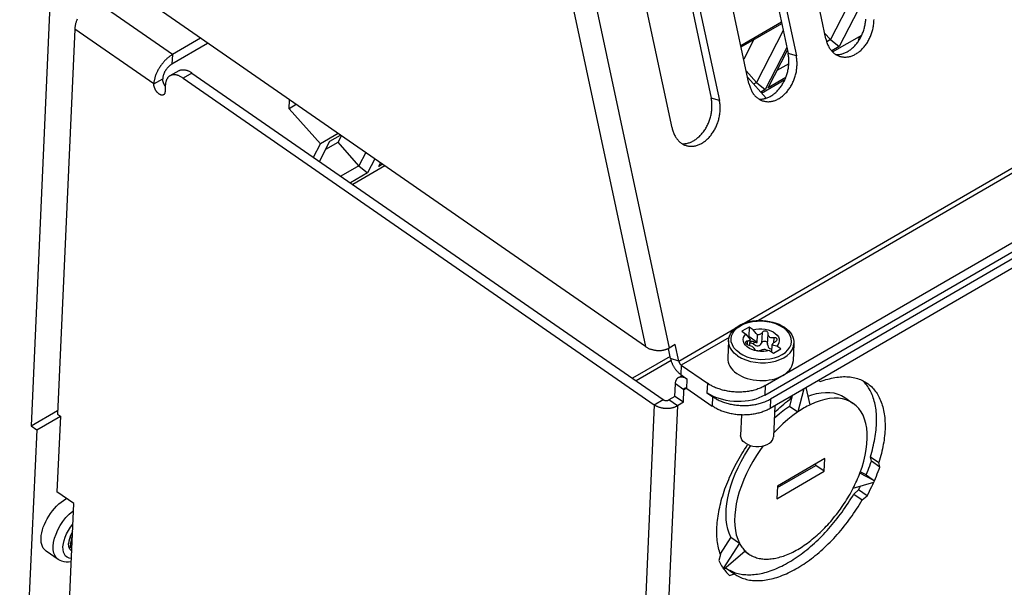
# Model space of a CAD drawing. Extents: x 0 to 594, y 0 to 420.
# Tile 31 of 58: x 527 to 539, y 99 to 106. Entities that reach past the tile are written whole.
import ezdxf

# ---------------------------------------------------------------- set-up
doc = ezdxf.new("R2010")
doc.units = 0
doc.header["$LTSCALE"] = 32.67
doc.layers.get('0').update_dxf_attribs({"linetype": 'CONTINUOUS'})
for name, color, linetype in [('CHAMFERS', 7, 'CONTINUOUS'), ('DATUM_AXIS', 7, 'CONTINUOUS'), ('ROUNDS', 7, 'CONTINUOUS')]:
    doc.layers.add(name, color=color, linetype=linetype)

msp = doc.modelspace()

# ---------------------------------------------------------------- linework, layer by layer
at = {"color": 7, "linetype": 'CONTINUOUS'}
for p, q in [((527.766, 107.295), (527.494, 101.229)), ((536.17, 105.879), (536.666, 106.167)), ((536.329, 105.952), (536.206, 105.713)), ((537.292, 105.801), (537.648, 106.007)), ((537.611, 105.986), (537.609, 105.937)), ((536.423, 105.297), (536.708, 105.462)), ((530.736, 105.158), (530.649, 105.107)), ((531.03, 104.679), (530.649, 105.107)), ((531.246, 104.804), (531.03, 104.679)), ((531.249, 104.699), (531.288, 104.775)), ((530.945, 104.514), (531.03, 104.679)), ((531.097, 104.611), (531.249, 104.699)), ((531.818, 104.407), (531.427, 104.18)), ((527.494, 101.229), (527.819, 101.418)), ((527.494, 101.229), (527.563, 101.181)), ((527.563, 101.181), (527.355, 96.551)), ((527.978, 99.87), (527.979, 99.876)), ((527.979, 99.866), (527.978, 99.87)), ((527.98, 99.864), (527.979, 99.866)), ((527.981, 99.863), (527.98, 99.864)), ((527.981, 99.863), (527.983, 99.863)), ((527.983, 99.863), (527.984, 99.862)), ((527.985, 99.813), (527.996, 99.805)), ((527.997, 99.818), (527.986, 99.812)), ((527.995, 99.808), (527.993, 99.807)), ((527.996, 99.808), (527.995, 99.808)), ((527.826, 99.595), (527.677, 99.698))]:
    msp.add_line(p, q, dxfattribs=at)
at = {"color": 9, "linetype": 'CONTINUOUS'}
msp.add_line((527.974, 99.771), (527.994, 99.757), dxfattribs=at)
at = {"color": 7, "linetype": 'CONTINUOUS'}
for points in [[(527.616, 99.859), (527.619, 99.89), (527.624, 99.923), (527.633, 99.956), (527.643, 99.99), (527.657, 100.025), (527.673, 100.059), (527.691, 100.093), (527.711, 100.127), (527.733, 100.159), (527.756, 100.191), (527.781, 100.22), (527.807, 100.248), (527.835, 100.274), (527.863, 100.297), (527.891, 100.318), (527.919, 100.336), (527.929, 100.341)], [(527.979, 99.876), (527.981, 99.884), (527.985, 99.893), (527.989, 99.902), (527.995, 99.911), (528, 99.919), (528.001, 99.92)], [(527.677, 99.698), (527.673, 99.702), (527.657, 99.716), (527.644, 99.734), (527.633, 99.754), (527.625, 99.777), (527.619, 99.802), (527.616, 99.83), (527.616, 99.859)], [(527.978, 99.786), (527.976, 99.778), (527.974, 99.77), (527.973, 99.762), (527.974, 99.754)], [(527.978, 99.786), (527.982, 99.801), (527.985, 99.815), (527.987, 99.827), (527.988, 99.838)], [(527.984, 99.862), (527.986, 99.858), (527.988, 99.853), (527.988, 99.847), (527.988, 99.838)], [(527.981, 99.738), (527.978, 99.741), (527.975, 99.747), (527.974, 99.754)], [(527.993, 99.739), (527.992, 99.738), (527.986, 99.736), (527.982, 99.737), (527.981, 99.738)], [(527.985, 99.568), (527.984, 99.568), (527.953, 99.563), (527.924, 99.563), (527.897, 99.566), (527.871, 99.573), (527.848, 99.582), (527.826, 99.595)]]:
    msp.add_lwpolyline(points, dxfattribs=at)
at = {"color": 9, "linetype": 'CONTINUOUS'}
for points in [[(527.764, 99.757), (527.77, 99.804), (527.781, 99.855), (527.799, 99.907), (527.822, 99.96), (527.851, 100.011), (527.884, 100.061), (527.921, 100.108), (527.961, 100.15), (528.003, 100.188), (528.014, 100.196)], [(527.826, 99.595), (527.807, 99.612), (527.787, 99.639), (527.773, 99.673), (527.766, 99.712), (527.764, 99.757)]]:
    msp.add_lwpolyline(points, dxfattribs=at)
at = {"layer": 'CHAMFERS', "color": 7, "linetype": 'CONTINUOUS'}
for p, q in [((537.621, 106.644), (537.264, 105.951)), ((537.665, 106.436), (537.371, 105.866)), ((536.174, 105.862), (536.67, 106.15)), ((536.688, 106.064), (536.36, 105.427)), ((537.264, 105.951), (537.194, 106.031)), ((537.264, 105.951), (537.219, 105.925)), ((537.264, 105.951), (537.371, 105.866)), ((536.732, 105.857), (536.467, 105.342)), ((536.503, 105.363), (536.74, 105.822)), ((537.371, 105.866), (537.28, 105.813)), ((536.36, 105.427), (536.236, 105.569)), ((536.757, 105.657), (536.611, 105.573)), ((536.36, 105.427), (536.325, 105.407)), ((536.36, 105.427), (536.467, 105.342)), ((536.719, 105.488), (536.503, 105.363)), ((536.467, 105.342), (536.412, 105.31)), ((531.02, 104.462), (531.147, 104.708)), ((531.147, 104.708), (531.276, 104.783)), ((531.501, 104.409), (531.249, 104.699)), ((531.584, 104.57), (531.501, 104.409)), ((531.695, 104.493), (531.608, 104.324)), ((531.501, 104.409), (531.281, 104.282)), ((531.501, 104.409), (531.608, 104.324)), ((531.744, 104.402), (531.765, 104.444)), ((531.788, 104.428), (531.744, 104.402)), ((531.608, 104.324), (531.397, 104.201))]:
    msp.add_line(p, q, dxfattribs=at)
at = {"layer": 'DATUM_AXIS', "color": 9, "linetype": 'CONTINUOUS'}
for p, q in [((533.036, 111.401), (535.004, 102.198)), ((533.327, 111.383), (535.294, 102.181)), ((536.212, 102.486), (550.562, 110.802)), ((550.491, 110.694), (536.384, 102.518)), ((529.221, 105.768), (528.428, 106.318)), ((528.994, 105.411), (528.028, 106.081)), ((529.65, 105.904), (529.65, 105.911)), ((529.221, 105.768), (529.216, 105.652)), ((536.848, 105.752), (536.748, 105.782)), ((528.994, 105.411), (529.103, 105.474)), ((529.461, 105.543), (529.353, 105.481)), ((535.907, 105.207), (535.808, 105.237)), ((535.41, 102.021), (536.096, 102.419)), ((536.724, 102.402), (536.687, 102.432)), ((536.026, 102.311), (535.441, 101.972)), ((536.429, 102.37), (536.424, 102.242)), ((536.573, 102.306), (536.57, 102.243)), ((536.248, 102.264), (536.246, 102.225)), ((536.327, 102.257), (536.326, 102.23)), ((535.41, 102.021), (535.31, 102.052)), ((535.441, 101.972), (535.436, 101.856)), ((535.474, 101.671), (535.37, 101.743)), ((535.51, 101.686), (535.515, 101.802)), ((535.762, 101.75), (535.756, 101.634)), ((536.468, 101.721), (536.463, 101.605)), ((535.504, 101.689), (535.474, 101.671)), ((535.825, 101.587), (535.82, 101.471)), ((535.112, 101.487), (534.75, 93.419)), ((535.394, 101.475), (535.036, 93.484)), ((535.112, 101.487), (535.22, 101.55)), ((535.394, 101.475), (535.291, 101.547)), ((536.532, 101.557), (536.527, 101.441)), ((537.796, 100.541), (537.803, 100.559)), ((535.955, 99.487), (535.961, 99.478))]:
    msp.add_line(p, q, dxfattribs=at)
at = {"layer": 'DATUM_AXIS', "color": 7, "linetype": 'CONTINUOUS'}
for p, q in [((537.209, 105.961), (536.264, 110.384)), ((536.468, 101.721), (551.367, 110.355)), ((535.802, 110.205), (536.748, 105.782)), ((535.902, 110.174), (536.848, 105.752)), ((536.463, 101.605), (551.362, 110.239)), ((551.431, 110.192), (536.532, 101.557)), ((551.426, 110.076), (536.527, 101.441)), ((536.269, 105.416), (535.323, 109.839)), ((534.862, 109.66), (535.808, 105.237)), ((534.962, 109.63), (535.907, 105.207)), ((535.329, 104.871), (534.383, 109.294)), ((535.004, 102.198), (528.036, 107.031)), ((528.028, 106.081), (527.817, 101.373)), ((529.567, 105.969), (529.221, 105.768)), ((529.65, 105.904), (529.216, 105.652)), ((529.656, 105.907), (529.65, 105.904)), ((529.3, 105.571), (529.192, 105.509)), ((529.353, 105.481), (535.112, 101.487)), ((529.461, 105.543), (535.22, 101.55)), ((529.135, 105.392), (529.132, 105.315)), ((536.272, 102.437), (536.181, 102.385)), ((536.272, 102.437), (536.267, 102.321)), ((536.32, 102.404), (536.272, 102.437)), ((536.672, 102.453), (536.703, 102.434)), ((536.181, 102.385), (536.229, 102.352)), ((536.267, 102.321), (536.259, 102.317)), ((536.371, 102.249), (536.267, 102.321)), ((536.371, 102.249), (536.375, 102.342)), ((536.497, 102.225), (536.503, 102.353)), ((536.503, 102.353), (536.503, 102.355)), ((535.367, 102.223), (535.294, 102.181)), ((535.41, 102.021), (535.367, 102.223)), ((536.019, 102.272), (536.009, 102.056)), ((536.281, 102.211), (536.284, 102.29)), ((536.549, 102.13), (536.553, 102.218)), ((536.658, 102.169), (536.611, 102.202)), ((536.818, 102.236), (536.809, 102.02)), ((535.31, 102.052), (535.284, 102.175)), ((536.335, 102.168), (536.335, 102.169)), ((536.335, 102.169), (536.335, 102.168)), ((536.335, 102.168), (536.336, 102.165)), ((536.335, 102.168), (536.335, 102.168)), ((536.336, 102.165), (536.338, 102.161)), ((536.52, 102.15), (536.568, 102.117)), ((536.568, 102.117), (536.658, 102.169)), ((535.441, 101.972), (535.762, 101.75)), ((535.408, 101.821), (535.451, 101.846)), ((535.436, 101.856), (535.515, 101.802)), ((535.363, 101.589), (535.37, 101.743)), ((537.019, 101.488), (536.968, 101.697)), ((537.141, 101.77), (537.116, 101.783)), ((535.363, 101.589), (535.291, 101.547)), ((535.467, 101.517), (535.363, 101.589)), ((535.467, 101.517), (535.474, 101.671)), ((535.51, 101.686), (535.82, 101.471)), ((535.756, 101.634), (535.825, 101.587)), ((536.796, 101.597), (536.763, 101.472)), ((536.791, 101.595), (536.764, 101.552)), ((536.939, 101.68), (536.867, 101.4)), ((537.439, 101.576), (537.542, 101.504)), ((535.467, 101.517), (535.394, 101.475)), ((536.584, 101.475), (536.567, 101.095)), ((536.763, 101.472), (536.867, 101.4)), ((527.563, 101.181), (527.852, 101.349)), ((527.852, 101.349), (527.81, 100.423)), ((527.817, 101.373), (527.852, 101.349)), ((536.179, 101.363), (536.167, 101.113)), ((536.617, 100.474), (537.087, 100.746)), ((537.197, 100.829), (536.618, 100.493)), ((537.087, 100.746), (537.087, 100.765)), ((537.19, 100.674), (537.087, 100.746)), ((537.19, 100.674), (537.197, 100.829)), ((537.753, 100.852), (537.856, 100.78)), ((537.766, 100.798), (537.753, 100.852)), ((537.87, 100.726), (537.766, 100.798)), ((537.87, 100.726), (537.856, 100.78)), ((536.611, 100.339), (537.19, 100.674)), ((537.803, 100.559), (537.624, 100.65)), ((537.7, 100.631), (537.63, 100.666)), ((537.7, 100.631), (537.803, 100.559)), ((536.618, 100.493), (536.611, 100.339)), ((537.542, 100.466), (537.796, 100.541)), ((528.017, 100.279), (527.81, 100.423)), ((537.549, 100.395), (537.609, 100.447)), ((537.549, 100.395), (537.652, 100.323)), ((537.713, 100.375), (537.609, 100.447)), ((537.652, 100.323), (537.713, 100.375)), ((527.959, 98.968), (528.017, 100.279)), ((527.986, 99.904), (527.973, 99.875)), ((528.002, 99.933), (527.986, 99.904)), ((536.048, 99.869), (535.917, 99.663)), ((536.152, 99.797), (535.955, 99.487)), ((536.048, 99.869), (536.152, 99.797)), ((535.919, 99.658), (535.9, 99.585)), ((535.961, 99.478), (536.221, 99.7)), ((536.217, 99.697), (536.267, 99.662)), ((535.969, 99.485), (535.989, 99.491)), ((535.989, 99.491), (536.095, 99.417)), ((536.033, 99.401), (536.092, 99.419))]:
    msp.add_line(p, q, dxfattribs=at)
for points in [[(528.057, 106.2), (528.053, 106.191), (528.05, 106.182), (528.047, 106.173), (528.044, 106.164), (528.042, 106.156), (528.039, 106.147), (528.037, 106.138), (528.035, 106.13), (528.033, 106.121), (528.032, 106.113), (528.031, 106.105), (528.03, 106.096), (528.029, 106.088), (528.028, 106.081)], [(537.333, 105.768), (537.34, 105.768), (537.349, 105.768), (537.359, 105.769), (537.369, 105.769), (537.38, 105.771), (537.39, 105.773), (537.4, 105.775), (537.41, 105.778), (537.42, 105.781), (537.43, 105.784), (537.44, 105.788), (537.45, 105.793), (537.46, 105.798), (537.47, 105.803), (537.48, 105.809), (537.489, 105.815), (537.499, 105.821), (537.508, 105.828), (537.518, 105.835), (537.527, 105.843), (537.536, 105.851), (537.545, 105.859), (537.553, 105.868), (537.562, 105.877), (537.57, 105.886), (537.579, 105.896), (537.587, 105.905), (537.594, 105.916), (537.602, 105.926), (537.609, 105.937), (537.616, 105.948), (537.623, 105.959), (537.63, 105.971), (537.636, 105.982), (537.642, 105.994), (537.648, 106.006), (537.653, 106.019), (537.658, 106.031), (537.663, 106.044), (537.668, 106.056), (537.672, 106.069), (537.676, 106.082), (537.68, 106.095), (537.683, 106.108), (537.686, 106.121), (537.689, 106.134), (537.691, 106.148), (537.693, 106.161), (537.695, 106.174), (537.696, 106.187), (537.697, 106.2)], [(537.381, 105.747), (537.391, 105.744), (537.4, 105.742), (537.41, 105.74), (537.419, 105.739), (537.429, 105.738), (537.439, 105.737), (537.449, 105.737), (537.459, 105.738), (537.469, 105.739), (537.479, 105.74), (537.489, 105.742), (537.499, 105.744), (537.509, 105.747), (537.52, 105.75), (537.53, 105.754), (537.54, 105.758), (537.55, 105.762), (537.56, 105.767), (537.569, 105.772), (537.579, 105.778), (537.589, 105.784), (537.598, 105.79), (537.608, 105.797), (537.617, 105.804), (537.626, 105.812), (537.635, 105.82), (537.644, 105.828), (537.653, 105.837), (537.662, 105.846), (537.67, 105.855), (537.678, 105.865), (537.686, 105.875), (537.694, 105.885), (537.701, 105.895), (537.709, 105.906), (537.716, 105.917), (537.723, 105.929), (537.729, 105.94), (537.736, 105.952), (537.742, 105.964), (537.747, 105.976), (537.753, 105.988), (537.758, 106), (537.763, 106.013), (537.767, 106.026), (537.772, 106.038), (537.776, 106.051), (537.779, 106.064), (537.783, 106.077), (537.786, 106.091), (537.788, 106.104), (537.791, 106.117), (537.793, 106.13), (537.794, 106.143), (537.796, 106.157), (537.797, 106.17), (537.797, 106.183), (537.798, 106.196)], [(537.209, 105.961), (537.212, 105.949), (537.215, 105.938), (537.218, 105.926), (537.222, 105.915), (537.226, 105.904), (537.23, 105.893), (537.235, 105.883), (537.24, 105.873), (537.245, 105.863), (537.251, 105.853), (537.257, 105.844), (537.263, 105.835), (537.269, 105.827), (537.276, 105.818), (537.282, 105.811), (537.289, 105.803), (537.297, 105.796), (537.304, 105.789), (537.312, 105.783), (537.32, 105.777), (537.328, 105.771), (537.337, 105.766), (537.345, 105.761), (537.354, 105.757), (537.363, 105.753), (537.372, 105.749), (537.381, 105.747)], [(529.221, 105.768), (529.214, 105.764), (529.207, 105.759), (529.199, 105.754), (529.192, 105.749), (529.184, 105.743), (529.177, 105.738), (529.17, 105.732), (529.162, 105.726), (529.155, 105.719), (529.148, 105.713), (529.141, 105.706), (529.134, 105.699), (529.127, 105.692), (529.12, 105.684), (529.114, 105.677), (529.107, 105.669), (529.101, 105.661), (529.094, 105.653), (529.088, 105.645), (529.082, 105.637), (529.076, 105.629), (529.071, 105.62), (529.065, 105.611), (529.06, 105.603), (529.054, 105.594), (529.049, 105.585), (529.044, 105.576), (529.04, 105.567), (529.035, 105.559), (529.031, 105.55), (529.027, 105.541), (529.023, 105.532), (529.02, 105.523), (529.016, 105.514), (529.013, 105.505), (529.01, 105.496), (529.007, 105.487), (529.005, 105.478), (529.003, 105.469), (529.001, 105.461), (528.999, 105.452), (528.997, 105.444), (528.996, 105.435), (528.995, 105.427), (528.995, 105.419), (528.994, 105.411)], [(536.393, 105.223), (536.399, 105.223), (536.409, 105.223), (536.419, 105.224), (536.429, 105.225), (536.439, 105.226), (536.449, 105.228), (536.459, 105.23), (536.47, 105.233), (536.48, 105.236), (536.49, 105.239), (536.5, 105.243), (536.51, 105.248), (536.52, 105.253), (536.529, 105.258), (536.539, 105.264), (536.549, 105.27), (536.559, 105.276), (536.568, 105.283), (536.577, 105.29), (536.587, 105.298), (536.596, 105.306), (536.604, 105.314), (536.613, 105.323), (536.622, 105.332), (536.63, 105.341), (536.638, 105.351), (536.646, 105.361), (536.654, 105.371), (536.662, 105.381), (536.669, 105.392), (536.676, 105.403), (536.683, 105.414), (536.689, 105.426), (536.696, 105.437), (536.702, 105.449), (536.707, 105.461), (536.713, 105.474), (536.718, 105.486), (536.723, 105.499), (536.728, 105.511), (536.732, 105.524), (536.736, 105.537), (536.739, 105.55), (536.743, 105.563), (536.746, 105.576), (536.748, 105.59), (536.751, 105.603), (536.753, 105.616), (536.754, 105.629), (536.756, 105.642), (536.757, 105.656), (536.757, 105.669), (536.758, 105.682), (536.758, 105.695), (536.757, 105.708), (536.757, 105.72), (536.756, 105.733), (536.754, 105.746), (536.752, 105.758), (536.75, 105.77), (536.748, 105.782)], [(536.441, 105.202), (536.45, 105.199), (536.46, 105.197), (536.47, 105.195), (536.479, 105.194), (536.489, 105.193), (536.499, 105.192), (536.509, 105.192), (536.519, 105.193), (536.529, 105.194), (536.539, 105.195), (536.549, 105.197), (536.559, 105.199), (536.569, 105.202), (536.579, 105.205), (536.589, 105.209), (536.599, 105.213), (536.609, 105.217), (536.619, 105.222), (536.629, 105.227), (536.639, 105.233), (536.649, 105.239), (536.658, 105.246), (536.668, 105.252), (536.677, 105.26), (536.686, 105.267), (536.695, 105.275), (536.704, 105.283), (536.713, 105.292), (536.721, 105.301), (536.73, 105.31), (536.738, 105.32), (536.746, 105.33), (536.754, 105.34), (536.761, 105.351), (536.769, 105.361), (536.776, 105.372), (536.782, 105.384), (536.789, 105.395), (536.795, 105.407), (536.801, 105.419), (536.807, 105.431), (536.813, 105.443), (536.818, 105.455), (536.823, 105.468), (536.827, 105.481), (536.831, 105.494), (536.835, 105.506), (536.839, 105.519), (536.842, 105.533), (536.845, 105.546), (536.848, 105.559), (536.85, 105.572), (536.852, 105.585), (536.854, 105.598), (536.855, 105.612), (536.856, 105.625), (536.857, 105.638), (536.857, 105.651), (536.857, 105.664), (536.857, 105.677), (536.856, 105.69), (536.855, 105.702), (536.854, 105.715), (536.852, 105.727), (536.85, 105.74), (536.848, 105.752)], [(529.216, 105.652), (529.212, 105.65), (529.207, 105.647), (529.203, 105.644), (529.199, 105.641), (529.194, 105.638), (529.19, 105.634), (529.186, 105.63), (529.182, 105.627), (529.177, 105.623), (529.173, 105.619), (529.169, 105.614), (529.165, 105.61), (529.161, 105.606), (529.157, 105.601), (529.154, 105.596), (529.15, 105.591), (529.146, 105.587), (529.143, 105.582), (529.14, 105.577), (529.136, 105.572), (529.133, 105.566), (529.13, 105.561), (529.127, 105.556), (529.125, 105.551), (529.122, 105.545), (529.12, 105.54), (529.117, 105.535), (529.115, 105.53), (529.113, 105.524), (529.111, 105.519), (529.11, 105.514), (529.108, 105.509), (529.107, 105.503), (529.106, 105.498), (529.105, 105.493), (529.104, 105.488), (529.103, 105.483), (529.103, 105.479), (529.103, 105.474)], [(529.3, 105.571), (529.302, 105.572), (529.307, 105.575), (529.312, 105.577), (529.317, 105.579), (529.323, 105.581), (529.328, 105.582), (529.334, 105.583), (529.34, 105.584), (529.346, 105.584), (529.352, 105.584), (529.358, 105.584), (529.365, 105.583), (529.371, 105.583), (529.378, 105.581), (529.385, 105.58), (529.391, 105.578), (529.398, 105.576), (529.405, 105.574), (529.412, 105.571), (529.419, 105.568), (529.426, 105.564), (529.433, 105.561), (529.44, 105.557), (529.447, 105.553), (529.454, 105.548), (529.461, 105.543)], [(529.131, 105.388), (529.128, 105.392), (529.126, 105.395), (529.124, 105.399), (529.121, 105.403), (529.119, 105.407), (529.117, 105.411), (529.115, 105.415), (529.114, 105.419), (529.112, 105.423), (529.111, 105.427), (529.109, 105.432), (529.108, 105.436), (529.107, 105.44), (529.106, 105.444), (529.105, 105.448), (529.104, 105.452), (529.104, 105.455), (529.103, 105.459), (529.103, 105.463), (529.103, 105.467), (529.102, 105.47), (529.103, 105.474)], [(529.192, 105.509), (529.188, 105.506), (529.184, 105.503), (529.179, 105.5), (529.175, 105.496), (529.171, 105.492), (529.167, 105.488), (529.163, 105.483), (529.16, 105.478), (529.157, 105.473), (529.154, 105.467), (529.151, 105.462), (529.148, 105.456), (529.146, 105.45), (529.144, 105.443), (529.142, 105.437), (529.14, 105.43), (529.139, 105.423), (529.138, 105.415), (529.137, 105.408), (529.136, 105.4), (529.135, 105.392)], [(529.353, 105.481), (529.346, 105.485), (529.339, 105.49), (529.332, 105.494), (529.324, 105.498), (529.317, 105.502), (529.31, 105.505), (529.303, 105.508), (529.297, 105.511), (529.29, 105.513), (529.283, 105.515), (529.276, 105.517), (529.269, 105.519), (529.263, 105.52), (529.256, 105.521), (529.25, 105.521), (529.244, 105.521), (529.238, 105.521), (529.232, 105.521), (529.226, 105.52), (529.22, 105.519), (529.214, 105.518), (529.209, 105.516), (529.203, 105.514), (529.198, 105.512), (529.193, 105.509), (529.192, 105.509)], [(529.113, 105.277), (529.113, 105.276), (529.11, 105.275), (529.108, 105.274), (529.106, 105.274), (529.103, 105.273), (529.101, 105.273), (529.098, 105.272), (529.095, 105.272), (529.093, 105.273), (529.09, 105.273), (529.087, 105.273), (529.084, 105.274), (529.081, 105.275), (529.078, 105.276), (529.075, 105.277), (529.072, 105.279), (529.069, 105.28), (529.066, 105.282), (529.063, 105.284), (529.06, 105.286), (529.056, 105.288), (529.053, 105.291), (529.05, 105.293), (529.047, 105.296), (529.044, 105.299), (529.041, 105.301), (529.038, 105.305), (529.036, 105.308), (529.033, 105.311), (529.03, 105.314), (529.027, 105.318), (529.025, 105.321), (529.022, 105.325), (529.02, 105.329), (529.017, 105.333), (529.015, 105.336), (529.013, 105.34), (529.011, 105.344), (529.009, 105.348), (529.007, 105.352), (529.005, 105.356), (529.004, 105.361), (529.002, 105.365), (529.001, 105.369), (528.999, 105.373), (528.998, 105.377), (528.997, 105.381), (528.996, 105.385), (528.996, 105.389), (528.995, 105.393), (528.995, 105.396), (528.994, 105.4), (528.994, 105.404), (528.994, 105.407), (528.994, 105.411)], [(529.132, 105.315), (529.132, 105.312), (529.131, 105.309), (529.131, 105.305), (529.13, 105.302), (529.129, 105.299), (529.129, 105.296), (529.128, 105.294), (529.126, 105.291), (529.125, 105.289), (529.124, 105.287), (529.122, 105.284), (529.12, 105.282), (529.119, 105.281), (529.117, 105.279), (529.115, 105.278), (529.113, 105.277)], [(529.135, 105.382), (529.133, 105.384), (529.131, 105.388)], [(536.269, 105.416), (536.272, 105.404), (536.275, 105.393), (536.278, 105.381), (536.282, 105.37), (536.286, 105.359), (536.29, 105.348), (536.295, 105.338), (536.3, 105.328), (536.305, 105.318), (536.31, 105.308), (536.316, 105.299), (536.322, 105.29), (536.329, 105.282), (536.335, 105.274), (536.342, 105.266), (536.349, 105.258), (536.357, 105.251), (536.364, 105.244), (536.372, 105.238), (536.38, 105.232), (536.388, 105.226), (536.397, 105.221), (536.405, 105.216), (536.414, 105.212), (536.423, 105.208), (536.432, 105.205), (536.441, 105.202)], [(535.453, 104.678), (535.459, 104.678), (535.469, 104.678), (535.479, 104.679), (535.489, 104.68), (535.499, 104.681), (535.509, 104.683), (535.519, 104.685), (535.529, 104.688), (535.539, 104.691), (535.549, 104.695), (535.559, 104.699), (535.569, 104.703), (535.579, 104.708), (535.589, 104.713), (535.599, 104.719), (535.609, 104.725), (535.618, 104.731), (535.628, 104.738), (535.637, 104.745), (535.646, 104.753), (535.655, 104.761), (535.664, 104.769), (535.673, 104.778), (535.682, 104.787), (535.69, 104.796), (535.698, 104.806), (535.706, 104.816), (535.714, 104.826), (535.721, 104.836), (535.729, 104.847), (535.736, 104.858), (535.743, 104.869), (535.749, 104.881), (535.755, 104.893), (535.761, 104.904), (535.767, 104.917), (535.773, 104.929), (535.778, 104.941), (535.783, 104.954), (535.787, 104.966), (535.792, 104.979), (535.796, 104.992), (535.799, 105.005), (535.802, 105.018), (535.805, 105.031), (535.808, 105.045), (535.81, 105.058), (535.812, 105.071), (535.814, 105.084), (535.816, 105.097), (535.817, 105.111), (535.817, 105.124), (535.817, 105.137), (535.817, 105.15), (535.817, 105.163), (535.816, 105.176), (535.815, 105.188), (535.814, 105.201), (535.812, 105.213), (535.81, 105.225), (535.808, 105.237)], [(535.5, 104.657), (535.51, 104.654), (535.52, 104.652), (535.529, 104.65), (535.539, 104.649), (535.549, 104.648), (535.559, 104.648), (535.569, 104.648), (535.579, 104.648), (535.589, 104.649), (535.599, 104.65), (535.609, 104.652), (535.619, 104.654), (535.629, 104.657), (535.639, 104.66), (535.649, 104.664), (535.659, 104.668), (535.669, 104.672), (535.679, 104.677), (535.689, 104.682), (535.699, 104.688), (535.708, 104.694), (535.718, 104.701), (535.727, 104.707), (535.737, 104.715), (535.746, 104.722), (535.755, 104.73), (535.764, 104.739), (535.773, 104.747), (535.781, 104.756), (535.79, 104.765), (535.798, 104.775), (535.806, 104.785), (535.813, 104.795), (535.821, 104.806), (535.828, 104.816), (535.835, 104.827), (535.842, 104.839), (535.849, 104.85), (535.855, 104.862), (535.861, 104.874), (535.867, 104.886), (535.872, 104.898), (535.877, 104.911), (535.882, 104.923), (535.887, 104.936), (535.891, 104.949), (535.895, 104.962), (535.899, 104.975), (535.902, 104.988), (535.905, 105.001), (535.908, 105.014), (535.91, 105.027), (535.912, 105.04), (535.914, 105.054), (535.915, 105.067), (535.916, 105.08), (535.917, 105.093), (535.917, 105.106), (535.917, 105.119), (535.917, 105.132), (535.916, 105.145), (535.915, 105.158), (535.914, 105.17), (535.912, 105.182), (535.91, 105.195), (535.907, 105.207)], [(535.329, 104.871), (535.332, 104.86), (535.335, 104.848), (535.338, 104.836), (535.342, 104.825), (535.346, 104.814), (535.35, 104.804), (535.355, 104.793), (535.359, 104.783), (535.365, 104.773), (535.37, 104.764), (535.376, 104.754), (535.382, 104.745), (535.388, 104.737), (535.395, 104.729), (535.402, 104.721), (535.409, 104.713), (535.416, 104.706), (535.424, 104.699), (535.432, 104.693), (535.44, 104.687), (535.448, 104.681), (535.456, 104.676), (535.465, 104.671), (535.474, 104.667), (535.483, 104.663), (535.492, 104.66), (535.5, 104.657)], [(536.019, 102.272), (536.023, 102.299), (536.03, 102.326), (536.042, 102.353), (536.059, 102.379), (536.079, 102.403), (536.104, 102.426), (536.132, 102.446), (536.163, 102.465), (536.197, 102.481), (536.234, 102.494), (536.273, 102.505), (536.313, 102.512), (536.355, 102.517), (536.397, 102.519), (536.439, 102.518), (536.481, 102.514), (536.522, 102.507), (536.562, 102.498), (536.601, 102.486), (536.638, 102.471), (536.672, 102.453)], [(536.703, 102.434), (536.731, 102.413), (536.755, 102.39), (536.775, 102.366), (536.792, 102.341), (536.804, 102.315), (536.813, 102.289), (536.818, 102.262), (536.818, 102.236)], [(536.338, 102.149), (536.304, 102.161), (536.274, 102.176), (536.248, 102.194), (536.227, 102.214), (536.212, 102.237), (536.203, 102.26), (536.2, 102.284), (536.203, 102.308), (536.213, 102.33), (536.229, 102.352)], [(536.229, 102.352), (536.249, 102.328), (536.267, 102.307), (536.284, 102.29)], [(536.32, 102.404), (536.354, 102.412), (536.391, 102.416), (536.428, 102.416), (536.466, 102.412), (536.502, 102.404), (536.535, 102.393), (536.565, 102.378), (536.591, 102.36), (536.612, 102.339), (536.628, 102.317), (536.637, 102.294), (536.64, 102.27), (536.636, 102.246), (536.626, 102.223), (536.611, 102.202)], [(536.375, 102.342), (536.358, 102.36), (536.339, 102.38), (536.32, 102.404)], [(536.429, 102.37), (536.425, 102.364), (536.421, 102.359), (536.415, 102.355), (536.41, 102.351), (536.403, 102.347), (536.397, 102.345), (536.39, 102.343), (536.382, 102.342), (536.375, 102.342)], [(536.503, 102.355), (536.503, 102.362), (536.5, 102.369), (536.496, 102.376), (536.49, 102.381), (536.484, 102.385), (536.475, 102.388), (536.467, 102.389), (536.458, 102.388), (536.45, 102.386), (536.442, 102.382), (536.435, 102.376), (536.429, 102.37)], [(536.573, 102.306), (536.559, 102.304), (536.547, 102.304), (536.536, 102.307), (536.526, 102.311), (536.518, 102.316), (536.511, 102.324), (536.506, 102.332), (536.504, 102.342), (536.503, 102.353)], [(536.612, 102.286), (536.612, 102.288), (536.611, 102.293), (536.608, 102.298), (536.604, 102.302), (536.597, 102.305), (536.59, 102.307), (536.581, 102.307), (536.573, 102.306)], [(535.004, 102.198), (535.01, 102.194), (535.016, 102.19), (535.023, 102.187), (535.029, 102.183), (535.036, 102.18), (535.043, 102.176), (535.051, 102.173), (535.058, 102.17), (535.065, 102.168), (535.073, 102.165), (535.081, 102.163), (535.089, 102.161), (535.097, 102.159), (535.105, 102.157), (535.113, 102.156), (535.121, 102.154), (535.129, 102.153), (535.137, 102.152), (535.145, 102.152), (535.153, 102.151), (535.161, 102.151), (535.169, 102.151), (535.177, 102.151), (535.185, 102.151), (535.193, 102.152), (535.2, 102.152), (535.208, 102.153), (535.215, 102.154), (535.223, 102.156), (535.23, 102.157), (535.237, 102.159), (535.244, 102.161), (535.251, 102.163), (535.258, 102.165), (535.264, 102.167), (535.271, 102.169), (535.277, 102.172), (535.283, 102.175), (535.289, 102.178), (535.294, 102.181)], [(536.248, 102.264), (536.24, 102.264), (536.234, 102.262), (536.23, 102.258), (536.227, 102.254), (536.227, 102.251)], [(536.227, 102.251), (536.227, 102.25), (536.228, 102.245), (536.231, 102.239), (536.235, 102.233), (536.241, 102.228), (536.249, 102.223), (536.257, 102.219), (536.266, 102.216)], [(536.284, 102.29), (536.283, 102.285), (536.281, 102.281), (536.279, 102.277), (536.276, 102.274), (536.272, 102.271), (536.268, 102.269), (536.263, 102.267), (536.258, 102.265), (536.253, 102.265), (536.248, 102.264)], [(536.266, 102.216), (536.279, 102.212), (536.291, 102.207), (536.302, 102.202), (536.311, 102.197), (536.32, 102.191), (536.326, 102.185), (536.331, 102.179), (536.334, 102.174), (536.335, 102.169)], [(536.282, 102.242), (536.286, 102.243), (536.295, 102.244), (536.305, 102.242), (536.316, 102.237), (536.326, 102.23)], [(536.327, 102.257), (536.317, 102.26), (536.307, 102.262), (536.297, 102.261), (536.287, 102.259), (536.283, 102.258)], [(536.326, 102.23), (536.34, 102.219), (536.354, 102.212), (536.367, 102.209), (536.38, 102.209), (536.392, 102.213), (536.404, 102.219), (536.414, 102.229), (536.424, 102.242)], [(536.327, 102.257), (536.337, 102.254), (536.348, 102.251), (536.359, 102.25), (536.371, 102.249)], [(536.424, 102.242), (536.431, 102.252), (536.44, 102.259), (536.449, 102.264), (536.46, 102.265), (536.47, 102.265), (536.479, 102.261), (536.487, 102.256), (536.493, 102.248), (536.496, 102.238)], [(536.497, 102.225), (536.498, 102.211), (536.502, 102.197), (536.508, 102.187), (536.516, 102.18)], [(536.516, 102.18), (536.526, 102.175), (536.537, 102.173), (536.551, 102.174), (536.551, 102.174)], [(536.553, 102.218), (536.554, 102.222), (536.556, 102.226), (536.559, 102.23), (536.562, 102.235), (536.566, 102.239), (536.57, 102.243), (536.574, 102.247), (536.579, 102.251), (536.585, 102.254), (536.591, 102.258)], [(536.611, 102.202), (536.59, 102.206), (536.571, 102.212), (536.553, 102.218)], [(536.591, 102.258), (536.598, 102.263), (536.604, 102.269), (536.609, 102.275), (536.612, 102.281), (536.612, 102.286)], [(536.338, 102.161), (536.343, 102.158), (536.348, 102.155), (536.355, 102.152), (536.363, 102.15), (536.372, 102.149), (536.38, 102.148), (536.389, 102.148), (536.397, 102.149), (536.404, 102.15), (536.409, 102.152)], [(536.52, 102.15), (536.485, 102.142), (536.449, 102.138), (536.411, 102.137), (536.374, 102.141), (536.338, 102.149)], [(536.409, 102.152), (536.413, 102.154), (536.417, 102.156), (536.422, 102.158), (536.428, 102.16), (536.434, 102.162), (536.441, 102.163), (536.448, 102.164), (536.455, 102.165), (536.463, 102.166)], [(536.463, 102.166), (536.48, 102.16), (536.499, 102.154), (536.52, 102.15)], [(535.31, 102.052), (535.312, 102.045), (535.314, 102.037), (535.316, 102.03), (535.318, 102.023), (535.32, 102.016), (535.323, 102.008), (535.326, 102.001), (535.329, 101.994), (535.332, 101.987), (535.336, 101.979), (535.339, 101.972), (535.343, 101.965), (535.347, 101.958), (535.351, 101.951), (535.355, 101.944), (535.359, 101.938), (535.364, 101.931), (535.368, 101.925), (535.373, 101.918), (535.378, 101.912), (535.383, 101.906), (535.388, 101.9), (535.393, 101.894), (535.398, 101.889), (535.403, 101.884), (535.409, 101.879), (535.414, 101.874), (535.42, 101.869), (535.425, 101.865), (535.431, 101.86), (535.436, 101.856)], [(535.41, 102.021), (535.41, 102.019), (535.411, 102.016), (535.412, 102.013), (535.413, 102.011), (535.414, 102.008), (535.415, 102.006), (535.416, 102.003), (535.417, 102.001), (535.419, 101.998), (535.42, 101.996), (535.422, 101.993), (535.423, 101.991), (535.425, 101.989), (535.426, 101.987), (535.428, 101.984), (535.43, 101.982), (535.432, 101.98), (535.434, 101.979), (535.436, 101.977), (535.437, 101.975), (535.439, 101.974), (535.441, 101.972)], [(536.009, 102.056), (536.01, 102.033), (536.014, 102.008), (536.023, 101.983), (536.035, 101.958), (536.051, 101.934), (536.071, 101.912), (536.094, 101.89), (536.12, 101.87)], [(536.69, 101.849), (536.718, 101.868), (536.742, 101.889), (536.763, 101.911), (536.781, 101.934), (536.794, 101.959), (536.803, 101.984), (536.808, 102.01), (536.809, 102.02)], [(535.37, 101.743), (535.37, 101.749), (535.371, 101.754), (535.372, 101.76), (535.373, 101.765), (535.374, 101.77), (535.375, 101.775), (535.377, 101.78), (535.378, 101.784), (535.38, 101.789), (535.382, 101.793), (535.384, 101.797), (535.387, 101.801), (535.389, 101.804), (535.392, 101.808), (535.395, 101.811), (535.398, 101.813), (535.401, 101.816), (535.404, 101.819), (535.408, 101.821)], [(535.408, 101.821), (535.412, 101.823), (535.415, 101.824), (535.419, 101.826), (535.423, 101.827), (535.427, 101.828), (535.432, 101.828), (535.436, 101.829), (535.44, 101.829), (535.445, 101.829), (535.45, 101.829), (535.454, 101.828), (535.459, 101.827), (535.464, 101.826), (535.469, 101.825), (535.474, 101.823), (535.479, 101.821), (535.484, 101.819), (535.489, 101.817), (535.494, 101.814), (535.499, 101.812), (535.505, 101.809), (535.51, 101.805), (535.515, 101.802)], [(536.12, 101.87), (536.148, 101.852), (536.179, 101.836), (536.212, 101.822), (536.247, 101.81), (536.284, 101.8), (536.322, 101.792), (536.36, 101.787), (536.4, 101.784), (536.439, 101.783), (536.478, 101.785), (536.516, 101.79), (536.553, 101.797), (536.589, 101.806), (536.623, 101.817), (536.655, 101.831), (536.685, 101.846)], [(537.141, 101.77), (537.164, 101.779), (537.187, 101.787), (537.209, 101.794), (537.232, 101.8), (537.254, 101.806), (537.276, 101.812), (537.298, 101.816), (537.32, 101.82), (537.341, 101.824), (537.363, 101.826), (537.384, 101.829), (537.405, 101.83), (537.425, 101.831), (537.445, 101.831), (537.465, 101.83), (537.485, 101.829), (537.504, 101.827), (537.523, 101.824), (537.542, 101.821), (537.561, 101.817), (537.579, 101.813), (537.596, 101.808), (537.614, 101.802), (537.631, 101.795), (537.647, 101.788), (537.663, 101.78), (537.679, 101.772), (537.694, 101.763), (537.709, 101.753), (537.713, 101.751)], [(536.468, 101.721), (536.456, 101.714), (536.444, 101.708), (536.432, 101.702), (536.419, 101.696), (536.406, 101.69), (536.392, 101.685), (536.379, 101.68), (536.365, 101.675), (536.351, 101.671), (536.336, 101.667), (536.322, 101.663), (536.307, 101.659), (536.292, 101.656), (536.277, 101.653), (536.262, 101.651), (536.246, 101.649), (536.231, 101.647), (536.215, 101.645), (536.199, 101.644), (536.183, 101.643), (536.167, 101.642), (536.151, 101.642), (536.135, 101.642), (536.119, 101.642), (536.103, 101.643), (536.087, 101.644), (536.071, 101.645), (536.055, 101.647), (536.04, 101.649), (536.024, 101.651), (536.008, 101.654), (535.993, 101.657), (535.977, 101.66), (535.962, 101.663), (535.947, 101.667), (535.932, 101.671), (535.917, 101.676), (535.903, 101.681), (535.889, 101.686), (535.875, 101.691), (535.861, 101.696), (535.847, 101.702), (535.834, 101.708), (535.821, 101.715), (535.809, 101.721), (535.796, 101.728), (535.784, 101.735), (535.773, 101.743), (535.762, 101.75)], [(537.709, 101.726), (537.698, 101.741), (537.686, 101.755), (537.674, 101.768), (537.661, 101.78), (537.659, 101.782)], [(537.753, 100.852), (537.762, 100.88), (537.77, 100.909), (537.777, 100.937), (537.785, 100.964), (537.791, 100.992), (537.797, 101.02), (537.803, 101.047), (537.808, 101.074), (537.812, 101.101), (537.816, 101.128), (537.82, 101.154), (537.823, 101.18), (537.825, 101.206), (537.827, 101.232), (537.828, 101.257), (537.829, 101.282), (537.829, 101.307), (537.829, 101.331), (537.828, 101.355), (537.826, 101.379), (537.824, 101.402), (537.822, 101.425), (537.819, 101.447), (537.815, 101.469), (537.811, 101.49), (537.806, 101.511), (537.801, 101.532), (537.795, 101.552), (537.789, 101.572), (537.782, 101.591), (537.775, 101.61), (537.767, 101.628), (537.759, 101.646), (537.75, 101.663), (537.74, 101.68), (537.73, 101.696), (537.72, 101.711), (537.709, 101.726)], [(537.713, 101.751), (537.724, 101.743), (537.738, 101.732), (537.751, 101.721), (537.765, 101.709), (537.777, 101.696), (537.79, 101.683), (537.801, 101.669), (537.813, 101.655), (537.824, 101.64), (537.834, 101.624), (537.844, 101.608), (537.853, 101.591), (537.862, 101.574), (537.87, 101.556), (537.878, 101.538), (537.885, 101.519), (537.892, 101.5), (537.899, 101.481), (537.904, 101.46), (537.91, 101.44), (537.914, 101.419), (537.918, 101.397), (537.922, 101.375), (537.925, 101.353), (537.928, 101.33), (537.93, 101.307), (537.931, 101.283), (537.932, 101.259), (537.932, 101.235), (537.932, 101.21), (537.932, 101.185), (537.93, 101.16), (537.928, 101.135), (537.926, 101.109), (537.923, 101.082), (537.92, 101.056), (537.916, 101.029), (537.911, 101.002), (537.906, 100.975), (537.901, 100.948), (537.895, 100.92), (537.888, 100.893), (537.881, 100.865), (537.873, 100.837), (537.865, 100.809), (537.856, 100.78)], [(535.474, 101.671), (535.474, 101.673), (535.474, 101.675), (535.474, 101.677), (535.475, 101.679), (535.475, 101.681), (535.476, 101.682), (535.476, 101.684), (535.477, 101.685), (535.478, 101.686), (535.479, 101.688), (535.48, 101.689), (535.481, 101.69), (535.482, 101.69), (535.483, 101.691)], [(535.483, 101.691), (535.484, 101.691), (535.485, 101.692), (535.486, 101.692), (535.488, 101.693), (535.489, 101.693), (535.491, 101.693), (535.492, 101.693), (535.494, 101.693), (535.496, 101.692), (535.497, 101.692), (535.499, 101.692), (535.501, 101.691), (535.503, 101.69), (535.504, 101.689), (535.506, 101.688), (535.508, 101.687), (535.51, 101.686)], [(536.463, 101.605), (536.428, 101.587), (536.39, 101.57), (536.351, 101.557), (536.309, 101.545), (536.265, 101.537), (536.221, 101.53), (536.175, 101.527), (536.129, 101.526), (536.083, 101.528), (536.037, 101.533), (535.992, 101.54), (535.948, 101.55), (535.905, 101.562), (535.864, 101.577), (535.826, 101.594), (535.79, 101.613), (535.756, 101.634)], [(535.825, 101.587), (535.836, 101.579), (535.847, 101.573), (535.858, 101.566), (535.869, 101.559), (535.881, 101.553), (535.893, 101.547), (535.906, 101.541), (535.918, 101.535), (535.931, 101.53), (535.944, 101.525), (535.958, 101.52), (535.971, 101.515), (535.985, 101.511), (535.999, 101.507), (536.013, 101.503), (536.027, 101.5), (536.041, 101.496), (536.056, 101.493), (536.07, 101.49), (536.085, 101.488), (536.1, 101.486), (536.115, 101.484), (536.13, 101.482), (536.145, 101.481), (536.16, 101.48), (536.175, 101.479), (536.19, 101.478), (536.205, 101.478), (536.22, 101.478), (536.235, 101.479), (536.25, 101.479), (536.265, 101.48), (536.28, 101.482), (536.295, 101.483), (536.31, 101.485), (536.324, 101.487), (536.339, 101.489), (536.353, 101.492), (536.367, 101.495), (536.381, 101.498), (536.395, 101.502), (536.409, 101.506), (536.422, 101.51), (536.435, 101.514), (536.448, 101.518), (536.461, 101.523), (536.473, 101.528), (536.486, 101.534), (536.498, 101.539), (536.509, 101.545), (536.521, 101.551), (536.532, 101.557)], [(536.993, 101.593), (537.036, 101.608), (537.094, 101.624), (537.151, 101.634), (537.206, 101.639), (537.258, 101.638), (537.308, 101.631), (537.355, 101.618), (537.398, 101.6), (537.439, 101.576)], [(535.112, 101.487), (535.117, 101.483), (535.122, 101.48), (535.128, 101.477), (535.134, 101.474), (535.14, 101.471), (535.146, 101.468), (535.152, 101.465), (535.159, 101.463), (535.165, 101.46), (535.172, 101.458), (535.179, 101.456), (535.186, 101.454), (535.193, 101.452), (535.2, 101.45), (535.207, 101.449), (535.215, 101.448), (535.222, 101.447), (535.229, 101.446), (535.237, 101.445), (535.244, 101.444), (535.252, 101.444), (535.259, 101.444), (535.267, 101.444), (535.274, 101.444), (535.281, 101.444), (535.289, 101.445), (535.296, 101.445), (535.303, 101.446), (535.311, 101.447), (535.318, 101.448), (535.325, 101.45), (535.332, 101.451), (535.339, 101.453), (535.346, 101.455), (535.352, 101.457), (535.359, 101.459), (535.365, 101.461), (535.371, 101.464), (535.377, 101.466), (535.383, 101.469), (535.389, 101.472), (535.394, 101.475)], [(535.22, 101.55), (535.222, 101.549), (535.224, 101.547), (535.226, 101.546), (535.228, 101.545), (535.23, 101.544), (535.233, 101.543), (535.235, 101.543), (535.237, 101.542), (535.24, 101.541), (535.242, 101.541), (535.245, 101.54), (535.247, 101.54), (535.25, 101.539), (535.253, 101.539), (535.255, 101.539), (535.258, 101.539), (535.26, 101.539), (535.263, 101.539), (535.266, 101.539), (535.268, 101.54), (535.271, 101.54), (535.273, 101.54), (535.276, 101.541), (535.278, 101.542), (535.28, 101.542), (535.283, 101.543), (535.285, 101.544), (535.287, 101.545), (535.289, 101.546), (535.291, 101.547)], [(536.527, 101.441), (536.515, 101.435), (536.504, 101.429), (536.492, 101.423), (536.48, 101.418), (536.468, 101.412), (536.456, 101.407), (536.443, 101.403), (536.43, 101.398), (536.417, 101.394), (536.403, 101.39), (536.39, 101.386), (536.376, 101.383), (536.362, 101.379), (536.348, 101.376), (536.333, 101.374), (536.319, 101.371), (536.304, 101.369), (536.29, 101.367), (536.275, 101.366), (536.26, 101.365), (536.245, 101.364), (536.23, 101.363), (536.215, 101.363), (536.2, 101.362), (536.185, 101.363), (536.17, 101.363), (536.155, 101.364), (536.14, 101.365), (536.125, 101.366), (536.11, 101.368), (536.095, 101.37), (536.08, 101.372), (536.065, 101.375), (536.051, 101.377), (536.036, 101.38), (536.022, 101.384), (536.008, 101.387), (535.993, 101.391), (535.98, 101.395), (535.966, 101.4), (535.952, 101.404), (535.939, 101.409), (535.926, 101.414), (535.913, 101.42), (535.901, 101.425), (535.888, 101.431), (535.876, 101.437), (535.864, 101.444), (535.853, 101.45), (535.842, 101.457), (535.831, 101.464), (535.82, 101.471)], [(536.577, 101.323), (536.581, 101.326), (536.641, 101.379), (536.702, 101.428), (536.763, 101.472)], [(536.58, 101.392), (536.603, 101.413), (536.625, 101.434), (536.648, 101.455), (536.671, 101.475), (536.694, 101.495), (536.717, 101.515), (536.741, 101.533), (536.764, 101.552)], [(537.542, 101.504), (537.502, 101.528), (537.458, 101.546), (537.411, 101.559), (537.362, 101.566), (537.309, 101.567), (537.255, 101.563), (537.198, 101.552), (537.139, 101.536), (537.08, 101.515), (537.019, 101.488)], [(537.624, 100.65), (537.651, 100.725), (537.673, 100.799), (537.69, 100.871), (537.703, 100.942), (537.711, 101.011), (537.715, 101.077), (537.714, 101.14), (537.708, 101.201), (537.698, 101.257), (537.682, 101.31), (537.663, 101.358), (537.639, 101.402), (537.61, 101.441), (537.578, 101.476), (537.542, 101.504)], [(536.867, 101.4), (536.805, 101.356), (536.744, 101.307), (536.684, 101.255), (536.625, 101.198), (536.569, 101.139)], [(536.223, 101.02), (536.2, 101.039), (536.183, 101.06), (536.172, 101.083), (536.167, 101.106), (536.167, 101.113)], [(536.223, 101.02), (536.25, 101.004), (536.282, 100.991), (536.317, 100.982), (536.353, 100.978), (536.39, 100.977), (536.426, 100.981), (536.46, 100.989), (536.491, 101.001), (536.518, 101.016), (536.539, 101.035), (536.555, 101.056), (536.564, 101.078), (536.567, 101.095)], [(535.919, 99.658), (535.913, 99.677), (535.907, 99.697), (535.901, 99.718), (535.896, 99.739), (535.892, 99.76), (535.888, 99.782), (535.885, 99.804), (535.882, 99.826), (535.88, 99.849), (535.878, 99.873), (535.877, 99.896), (535.876, 99.921), (535.876, 99.945), (535.876, 99.97), (535.877, 99.995), (535.879, 100.02), (535.881, 100.046), (535.884, 100.072), (535.887, 100.099), (535.891, 100.125), (535.895, 100.152), (535.9, 100.179), (535.905, 100.206), (535.911, 100.234), (535.917, 100.261), (535.924, 100.289), (535.931, 100.317), (535.939, 100.345), (535.948, 100.373), (535.957, 100.402), (535.966, 100.43), (535.976, 100.459), (535.986, 100.487), (535.997, 100.516), (536.009, 100.544), (536.021, 100.573), (536.033, 100.602), (536.046, 100.631), (536.059, 100.659), (536.073, 100.688), (536.087, 100.716), (536.101, 100.745), (536.116, 100.773), (536.132, 100.802), (536.148, 100.83), (536.164, 100.858), (536.18, 100.886), (536.197, 100.913), (536.215, 100.941), (536.233, 100.968), (536.251, 100.996), (536.255, 101.002)], [(536.048, 99.869), (536.027, 99.916), (536.011, 99.967), (535.999, 100.023), (535.992, 100.082), (535.99, 100.145), (535.992, 100.21), (535.999, 100.278), (536.011, 100.349), (536.027, 100.421), (536.048, 100.494), (536.073, 100.569), (536.102, 100.644), (536.136, 100.719), (536.173, 100.793), (536.214, 100.867), (536.258, 100.939), (536.291, 100.989)], [(536.443, 100.985), (536.409, 100.939), (536.362, 100.868), (536.317, 100.795), (536.277, 100.721), (536.239, 100.647), (536.206, 100.572), (536.176, 100.497), (536.151, 100.423), (536.13, 100.349), (536.114, 100.277), (536.103, 100.207), (536.096, 100.139), (536.093, 100.073), (536.096, 100.01), (536.103, 99.951), (536.114, 99.896), (536.131, 99.844), (536.152, 99.797)], [(537.7, 100.631), (537.712, 100.659), (537.724, 100.686), (537.735, 100.714), (537.746, 100.742), (537.756, 100.77), (537.766, 100.798)], [(537.803, 100.559), (537.816, 100.587), (537.827, 100.615), (537.838, 100.643), (537.849, 100.67), (537.86, 100.698), (537.87, 100.726)], [(537.609, 100.447), (537.624, 100.474), (537.634, 100.493)], [(537.713, 100.375), (537.728, 100.402), (537.742, 100.43), (537.756, 100.458), (537.77, 100.486), (537.783, 100.513), (537.796, 100.541)], [(535.992, 99.488), (536.003, 99.481), (536.018, 99.471), (536.034, 99.463), (536.05, 99.455), (536.066, 99.447), (536.083, 99.44), (536.1, 99.434), (536.118, 99.429), (536.136, 99.424), (536.154, 99.42), (536.172, 99.416), (536.191, 99.413), (536.21, 99.411), (536.23, 99.41), (536.25, 99.409), (536.27, 99.408), (536.29, 99.409), (536.311, 99.41), (536.332, 99.412), (536.353, 99.414), (536.375, 99.417), (536.396, 99.421), (536.418, 99.425), (536.44, 99.43), (536.462, 99.436), (536.485, 99.442), (536.507, 99.449), (536.53, 99.457), (536.553, 99.465), (536.576, 99.474), (536.599, 99.483), (536.622, 99.493), (536.646, 99.504), (536.669, 99.515), (536.693, 99.527), (536.716, 99.54), (536.74, 99.553), (536.763, 99.567), (536.787, 99.581), (536.811, 99.596), (536.834, 99.611), (536.858, 99.627), (536.882, 99.643), (536.905, 99.66), (536.929, 99.678), (536.952, 99.696), (536.975, 99.715), (536.999, 99.734), (537.022, 99.753), (537.045, 99.773), (537.068, 99.794), (537.091, 99.815), (537.113, 99.836), (537.136, 99.858), (537.158, 99.88), (537.18, 99.903), (537.202, 99.926), (537.224, 99.95), (537.245, 99.973), (537.266, 99.998), (537.287, 100.022), (537.308, 100.047), (537.328, 100.072), (537.349, 100.098), (537.368, 100.124), (537.388, 100.15), (537.407, 100.176), (537.426, 100.203), (537.445, 100.23), (537.463, 100.257), (537.481, 100.284), (537.499, 100.311), (537.516, 100.339), (537.533, 100.367), (537.549, 100.395)], [(536.267, 99.662), (536.28, 99.654), (536.293, 99.647), (536.306, 99.64), (536.319, 99.633), (536.333, 99.627), (536.347, 99.622), (536.362, 99.617), (536.377, 99.613), (536.392, 99.609), (536.408, 99.606), (536.424, 99.604), (536.44, 99.602), (536.456, 99.601), (536.473, 99.6), (536.49, 99.6), (536.507, 99.601), (536.524, 99.602), (536.542, 99.603), (536.56, 99.606), (536.578, 99.609), (536.596, 99.612), (536.614, 99.616), (536.633, 99.621), (536.652, 99.626), (536.671, 99.631), (536.69, 99.638), (536.709, 99.645), (536.728, 99.652), (536.747, 99.66), (536.767, 99.669), (536.787, 99.678), (536.806, 99.687), (536.826, 99.697), (536.846, 99.708), (536.865, 99.719), (536.885, 99.731), (536.905, 99.743), (536.925, 99.756), (536.945, 99.769), (536.964, 99.783), (536.984, 99.797), (537.004, 99.812), (537.024, 99.827), (537.043, 99.843), (537.063, 99.859), (537.082, 99.875), (537.101, 99.892), (537.12, 99.909), (537.139, 99.927), (537.158, 99.945), (537.177, 99.964), (537.196, 99.982), (537.214, 100.002), (537.232, 100.021), (537.25, 100.041), (537.268, 100.061), (537.286, 100.082), (537.303, 100.103), (537.32, 100.124), (537.337, 100.145), (537.354, 100.167), (537.37, 100.189), (537.386, 100.211), (537.402, 100.233), (537.418, 100.256), (537.433, 100.278), (537.448, 100.301), (537.462, 100.325), (537.476, 100.348), (537.49, 100.371), (537.504, 100.395), (537.517, 100.418), (537.53, 100.442), (537.542, 100.466)], [(536.095, 99.417), (536.107, 99.409), (536.122, 99.4), (536.137, 99.391), (536.153, 99.383), (536.17, 99.375), (536.187, 99.369), (536.204, 99.363), (536.221, 99.357), (536.239, 99.352), (536.257, 99.348), (536.276, 99.344), (536.295, 99.342), (536.314, 99.339), (536.333, 99.338), (536.353, 99.337), (536.373, 99.337), (536.394, 99.337), (536.414, 99.338), (536.435, 99.34), (536.457, 99.342), (536.478, 99.345), (536.5, 99.349), (536.521, 99.353), (536.544, 99.358), (536.566, 99.364), (536.588, 99.37), (536.611, 99.377), (536.634, 99.385), (536.656, 99.393), (536.679, 99.402), (536.703, 99.411), (536.726, 99.421), (536.749, 99.432), (536.773, 99.444), (536.796, 99.455), (536.82, 99.468), (536.843, 99.481), (536.867, 99.495), (536.891, 99.509), (536.914, 99.524), (536.938, 99.539), (536.961, 99.555), (536.985, 99.572), (537.009, 99.589), (537.032, 99.606), (537.056, 99.624), (537.079, 99.643), (537.102, 99.662), (537.125, 99.682), (537.148, 99.702), (537.171, 99.722), (537.194, 99.743), (537.217, 99.765), (537.239, 99.786), (537.261, 99.809), (537.284, 99.831), (537.305, 99.854), (537.327, 99.878), (537.349, 99.902), (537.37, 99.926), (537.391, 99.951), (537.411, 99.975), (537.432, 100.001), (537.452, 100.026), (537.472, 100.052), (537.491, 100.078), (537.511, 100.104), (537.53, 100.131), (537.548, 100.158), (537.567, 100.185), (537.584, 100.212), (537.602, 100.24), (537.619, 100.267), (537.636, 100.295), (537.652, 100.323)], [(527.973, 99.875), (527.963, 99.846), (527.956, 99.818), (527.953, 99.791)], [(527.991, 99.7), (527.983, 99.706), (527.976, 99.713), (527.969, 99.721), (527.964, 99.73), (527.96, 99.74), (527.956, 99.752), (527.954, 99.764), (527.953, 99.777), (527.953, 99.791)], [(536.221, 99.7), (536.232, 99.69), (536.244, 99.68), (536.255, 99.671), (536.266, 99.663)], [(535.9, 99.585), (535.908, 99.567), (535.917, 99.55), (535.926, 99.534), (535.935, 99.518), (535.945, 99.502), (535.955, 99.487)], [(535.961, 99.478), (535.972, 99.464), (535.984, 99.451), (535.995, 99.437), (536.007, 99.425), (536.02, 99.413), (536.033, 99.401)]]:
    msp.add_lwpolyline(points, dxfattribs=at)
at = {"layer": 'DATUM_AXIS', "color": 9, "linetype": 'CONTINUOUS'}
for points in [[(536.152, 102.122), (536.116, 102.151), (536.086, 102.184), (536.066, 102.219), (536.053, 102.255), (536.05, 102.292), (536.056, 102.329), (536.071, 102.364), (536.094, 102.397), (536.126, 102.427), (536.165, 102.454), (536.21, 102.476), (536.26, 102.493), (536.314, 102.505), (536.371, 102.511), (536.429, 102.512), (536.486, 102.506), (536.542, 102.495), (536.595, 102.479), (536.644, 102.458), (536.687, 102.432)], [(536.297, 102.058), (536.353, 102.047), (536.411, 102.042), (536.469, 102.043), (536.526, 102.049), (536.58, 102.061), (536.63, 102.078), (536.675, 102.1), (536.714, 102.126), (536.745, 102.157), (536.769, 102.19), (536.784, 102.225), (536.789, 102.261), (536.786, 102.298), (536.774, 102.335), (536.753, 102.37), (536.724, 102.402)], [(536.129, 102.086), (536.09, 102.118), (536.058, 102.153), (536.036, 102.191), (536.023, 102.231), (536.019, 102.272)], [(536.129, 102.086), (536.176, 102.058), (536.229, 102.035), (536.286, 102.018), (536.347, 102.006), (536.409, 102), (536.472, 102), (536.533, 102.007), (536.592, 102.02), (536.646, 102.039), (536.695, 102.062), (536.737, 102.091), (536.771, 102.124), (536.796, 102.159), (536.812, 102.198), (536.818, 102.236)], [(536.152, 102.122), (536.195, 102.096), (536.244, 102.075), (536.297, 102.058)], [(537.019, 101.488), (537, 101.479), (536.981, 101.469), (536.962, 101.459), (536.943, 101.448), (536.924, 101.437), (536.905, 101.425), (536.886, 101.413), (536.867, 101.4)], [(537.542, 100.466), (537.554, 100.489), (537.565, 100.512), (537.576, 100.535), (537.586, 100.558), (537.596, 100.581), (537.606, 100.604), (537.616, 100.627), (537.624, 100.65)], [(527.884, 99.751), (527.889, 99.789), (527.898, 99.828), (527.911, 99.869), (527.929, 99.909), (527.951, 99.95), (527.977, 99.989), (528.006, 100.026)], [(536.152, 99.797), (536.159, 99.783), (536.167, 99.77), (536.175, 99.757), (536.183, 99.745), (536.192, 99.733), (536.202, 99.722), (536.211, 99.711), (536.221, 99.7)], [(527.987, 99.607), (527.96, 99.612), (527.937, 99.622), (527.917, 99.638), (527.902, 99.659), (527.891, 99.686), (527.885, 99.717), (527.884, 99.751)]]:
    msp.add_lwpolyline(points, dxfattribs=at)
at = {"layer": 'ROUNDS', "color": 7, "linetype": 'CONTINUOUS'}
for p, q in [((536.478, 105.236), (536.254, 105.487)), ((530.649, 105.107), (530.653, 105.215)), ((535.305, 102.078), (534.844, 101.811)), ((535.317, 102.028), (534.889, 101.78))]:
    msp.add_line(p, q, dxfattribs=at)

doc.saveas('drawing.dxf')
